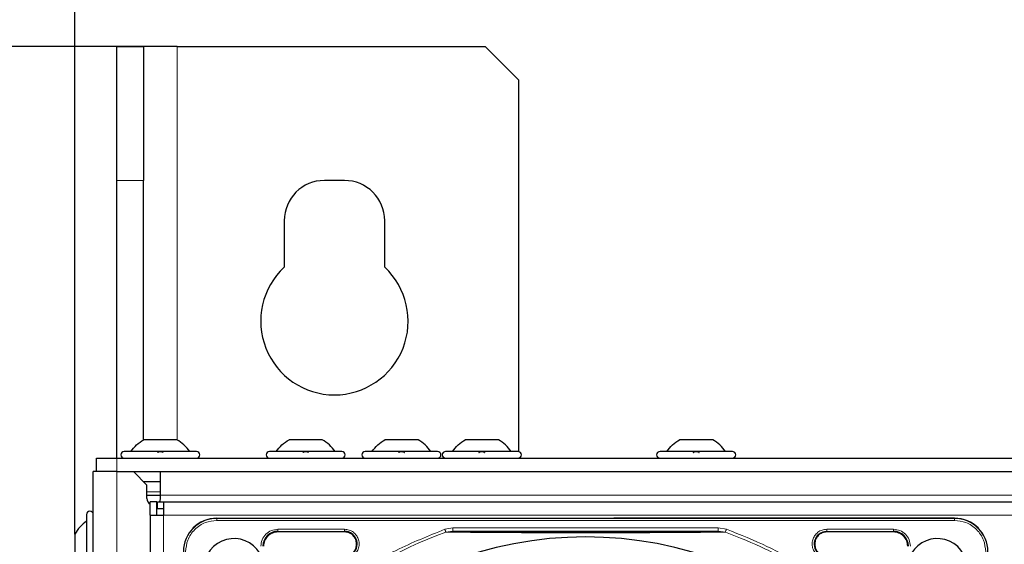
# Model space of a CAD drawing. Header units: millimetres. Extents: x 5 to 418, y 2 to 292.
# Tile 52 of 93: x 59 to 84, y 248 to 261. Entities that reach past the tile are written whole.
import ezdxf

# ---------------------------------------------------------------- set-up
doc = ezdxf.new("R2010")
doc.units = ezdxf.units.MM
doc.layers.add('SLD-0', color=7, linetype='Continuous')
doc.styles.add('SLDTEXTSTYLE0', font='TXT', dxfattribs={"width": 0.605})
doc.dimstyles.new('SLDDIMSTYLE0', dxfattribs={"dimtxt": 3.5, "dimasz": 3.5, "dimexe": 0, "dimexo": 0.0625, "dimgap": 0.875, "dimtad": 1, "dimdec": 1, "dimlfac": 6, "dimrnd": 1e-09, "dimzin": 12, "dimdsep": 46, "dimtxsty": 'SLDTEXTSTYLE0', "dimsah": 1, "dimcen": 0.09, "dimadec": 0, "dimazin": 3, "dimtfac": 1, "dimtofl": 0, "dimtmove": 0, "dimatfit": 3, "dimfxl": 1, "dimfrac": 2, "dimtolj": 1, "dimtzin": 12, "dimarcsym": 0})
doc.dimstyles.new('SLDDIMSTYLE2', dxfattribs={"dimtxt": 3.5, "dimasz": 3.5, "dimexe": 0, "dimexo": 0.0625, "dimgap": 0.875, "dimtad": 1, "dimlfac": 6, "dimrnd": 1e-09, "dimzin": 12, "dimdsep": 46, "dimtxsty": 'SLDTEXTSTYLE0', "dimsah": 1, "dimcen": 0.09, "dimadec": 0, "dimazin": 3, "dimtfac": 1, "dimtofl": 0, "dimtmove": 0, "dimatfit": 3, "dimfxl": 1, "dimfrac": 2, "dimtolj": 1, "dimtzin": 12, "dimarcsym": 0})

# ---------------------------------------------------------------- blocks, each defined once
blk = doc.blocks.new('_D')
at = {"layer": 'SLD-0'}
for p, q in [((60.594, 248.089), (60.594, 271.218)), ((144.344, 247.993), (144.344, 271.218)), ((60.594, 270.218), (144.344, 270.218))]:
    blk.add_line(p, q, dxfattribs=at)
for points in [[(60.594, 270.218), (64.094, 269.758), (64.094, 270.678)], [(144.344, 270.218), (140.844, 270.678), (140.844, 269.758)]]:
    blk.add_solid(points, dxfattribs=at)
at = {"layer": 'SLD-0', "insert": (96.454, 274.73), "char_height": 3.5, "attachment_point": 1, "style": 'SLDTEXTSTYLE0'}
blk.add_mtext('502,5', dxfattribs=at)
blk = doc.blocks.new('_D_2')
at = {"layer": 'SLD-0', "color": 7}
for p, q in [((63.136, 260.218), (49.594, 260.218)), ((50.594, 98.552), (50.594, 260.218)), ((63.136, 98.552), (49.594, 98.552))]:
    blk.add_line(p, q, dxfattribs=at)
for points in [[(50.594, 260.218), (50.134, 256.718), (51.054, 256.718)], [(50.594, 98.552), (51.054, 102.052), (50.134, 102.052)]]:
    blk.add_solid(points, dxfattribs=at)
at = {"layer": 'SLD-0', "color": 7, "insert": (46.082, 175.375), "char_height": 3.5, "attachment_point": 1, "rotation": 90, "style": 'SLDTEXTSTYLE0'}
blk.add_mtext('970', dxfattribs=at)

msp = doc.modelspace()

# ---------------------------------------------------------------- linework, layer by layer
at = {"color": 7, "linetype": 'Continuous', "lineweight": 25}
for p, q in [((61.6359, 256.8849), (61.6359, 260.2183)), ((61.6359, 260.2183), (62.3026, 260.2183)), ((62.3026, 260.2183), (62.3026, 256.8849)), ((63.1359, 260.2183), (62.3026, 260.2183)), ((63.1359, 260.2183), (70.8026, 260.2183)), ((71.6359, 259.3849), (70.8026, 260.2183)), ((71.6359, 259.3849), (71.6359, 250.1416)), ((61.6359, 249.9766), (61.6359, 256.8849)), ((62.3026, 250.4319), (62.3026, 256.8849)), ((67.3026, 256.8849), (66.8026, 256.8849)), ((65.8026, 255.8849), (65.8026, 254.7261)), ((68.3026, 254.7261), (68.3026, 255.8849)), ((63.1318, 250.4349), (62.3068, 250.4349)), ((66.7484, 250.4349), (65.9234, 250.4349)), ((69.1318, 250.4349), (68.3068, 250.4349)), ((71.1318, 250.4349), (70.3068, 250.4349)), ((76.4651, 250.4349), (75.6401, 250.4349)), ((63.6193, 250.1433), (61.8193, 250.1433)), ((67.2359, 250.1433), (65.4359, 250.1433)), ((69.6193, 250.1433), (67.8193, 250.1433)), ((71.6193, 250.1433), (69.8193, 250.1433)), ((76.9526, 250.1433), (75.1526, 250.1433)), ((61.1359, 249.6433), (61.1359, 249.9766)), ((61.1359, 249.9766), (61.6359, 249.9766)), ((61.6359, 249.9766), (143.3026, 249.9766)), ((71.6359, 249.9783), (71.6359, 249.9766)), ((61.0526, 218.3933), (61.0526, 249.6433)), ((61.6359, 249.6433), (61.0526, 249.6433)), ((61.6359, 249.6433), (62.0526, 249.6433)), ((62.0526, 249.6433), (62.3859, 249.3099)), ((62.0526, 249.6433), (142.8859, 249.6433)), ((62.7193, 249.6433), (62.7193, 249.0599)), ((62.3026, 249.3933), (62.7193, 249.3933)), ((62.3859, 248.9766), (62.3859, 249.3099)), ((62.3859, 249.0599), (62.7193, 249.0599)), ((62.7193, 249.0599), (62.7193, 248.9766)), ((62.6359, 248.8933), (62.4693, 248.8933)), ((62.4693, 248.5599), (62.4693, 248.8933)), ((62.6359, 248.5599), (62.6359, 248.8933)), ((62.6526, 248.8433), (62.6359, 248.8323)), ((62.6526, 248.7266), (62.6526, 248.8933)), ((62.6526, 248.8933), (62.8026, 248.8933)), ((62.6526, 248.7266), (62.8026, 248.7266)), ((62.8026, 248.8933), (62.8026, 248.5599)), ((62.8026, 248.8933), (142.1359, 248.8933)), ((60.8859, 248.5766), (60.8859, 246.7766)), ((62.4693, 248.5599), (62.4693, 228.3933)), ((62.4693, 248.5599), (62.8026, 248.5599)), ((64.1276, 248.4849), (82.4776, 248.4849)), ((82.4776, 248.4849), (74.0075, 248.4849)), ((60.5943, 248.0891), (60.5943, 247.2641)), ((67.3046, 248.1425), (65.6443, 248.1425)), ((80.9609, 248.1425), (79.3006, 248.1425))]:
    msp.add_line(p, q, dxfattribs=at)
at = {"color": 7, "linetype": 'Continuous', "lineweight": 18}
for p, q in [((63.1359, 250.4319), (63.1359, 260.2183)), ((62.3026, 256.8849), (61.6359, 256.8849)), ((61.6359, 249.9766), (61.6359, 249.6433)), ((61.6359, 218.3933), (61.6359, 249.6433)), ((62.3859, 249.1433), (62.7193, 249.1433)), ((142.2193, 249.0599), (62.7193, 249.0599)), ((62.8026, 248.5599), (62.8026, 228.3933)), ((62.8026, 248.5599), (142.1359, 248.5599)), ((64.1276, 248.4796), (64.1276, 248.4849)), ((82.4776, 248.4796), (64.1276, 248.4796)), ((64.1276, 248.4298), (64.1276, 248.4796)), ((82.4776, 248.4298), (64.1276, 248.4298)), ((82.4776, 248.4849), (82.4776, 248.4796)), ((82.4776, 248.4298), (82.4776, 248.4796)), ((65.6443, 248.2074), (67.3046, 248.2074)), ((69.7997, 248.2087), (70.0016, 248.2418)), ((70.0016, 248.2418), (76.6036, 248.2418)), ((76.6036, 248.2418), (76.805, 248.2089)), ((79.3006, 248.2074), (80.9608, 248.2074)), ((65.6443, 248.1575), (67.3046, 248.1575)), ((65.6443, 248.1425), (65.6443, 248.1575)), ((67.3046, 248.1425), (67.3046, 248.1575)), ((69.8253, 248.137), (70.0016, 248.1585)), ((70.0016, 248.1585), (76.6036, 248.1585)), ((76.6036, 248.1585), (76.7795, 248.1371)), ((79.3006, 248.1575), (80.9609, 248.1575)), ((79.3006, 248.1425), (79.3006, 248.1575)), ((80.9609, 248.1425), (80.9609, 248.1575))]:
    msp.add_line(p, q, dxfattribs=at)
at = {"color": 7, "linetype": 'Continuous', "lineweight": 25, "flags": 128}
msp.add_lwpolyline([(62.7193, 248.9766), (62.7066, 248.9128), (62.6969, 248.8933)], dxfattribs=at)
at = {"color": 7, "linetype": 'Continuous', "lineweight": 25}
for centre, radius, start, end in [((66.8026, 255.8849), 1, 90, 180), ((67.3026, 255.8849), 1, 0, 90), ((67.0526, 253.3849), 1.8333, 132.98589, 47.01411), ((61.8193, 250.0599), 0.0833, 90, 270), ((63.6193, 250.0599), 0.0833, 270, 90), ((65.4359, 250.0599), 0.0833, 90, 270), ((67.2359, 250.0599), 0.0833, 270, 90), ((67.8193, 250.0599), 0.0833, 90, 270), ((69.6193, 250.0599), 0.0833, 270, 90), ((69.8193, 250.0599), 0.0833, 90, 270), ((71.6193, 250.0599), 0.0833, 270, 90), ((75.1526, 250.0599), 0.0833, 90, 270), ((76.9526, 250.0599), 0.0833, 270, 90), ((62.5526, 248.9766), 0.1667, 180, 240), ((60.9693, 248.5766), 0.0833, 360, 180), ((64.1276, 247.6516), 0.8333, 90, 180), ((82.4776, 247.6516), 0.8333, 360, 90), ((64.5526, 247.2266), 0.75, 336.32369, 270), ((65.6443, 247.7849), 0.3725, 90, 180), ((73.3026, 238.4766), 9.5417, 46.02565, 133.99915), ((67.3046, 247.8433), 0.3142, 302.63367, 90), ((80.9609, 247.7849), 0.3725, 360, 90), ((82.0526, 247.2266), 0.75, 270, 203.67631)]:
    msp.add_arc(centre, radius, start, end, dxfattribs=at)
at = {"color": 7, "linetype": 'Continuous', "lineweight": 18}
for centre, radius, start, end in [((64.1276, 247.6516), 0.828, 90, 180), ((82.4776, 247.6516), 0.828, 0, 90), ((73.3026, 238.4766), 10.2672, 109.79676, 131.31692), ((79.3006, 247.8433), 0.3142, 90, 237.36633)]:
    msp.add_arc(centre, radius, start, end, dxfattribs=at)
at = {"color": 7, "linetype": 'Continuous', "lineweight": 25}
for points in [[(61.9859, 250.1433), (62.031, 250.2011), (62.1213, 250.3167), (62.2449, 250.3955), (62.3068, 250.4349)], [(63.4526, 250.1433), (63.4075, 250.2011), (63.3173, 250.3167), (63.1936, 250.3955), (63.1318, 250.4349)], [(65.6026, 250.1433), (65.6477, 250.2011), (65.7379, 250.3167), (65.8616, 250.3955), (65.9234, 250.4349)], [(67.0693, 250.1433), (67.0242, 250.2011), (66.9339, 250.3167), (66.8103, 250.3955), (66.7484, 250.4349)], [(67.9859, 250.1433), (68.031, 250.2011), (68.1213, 250.3167), (68.2449, 250.3955), (68.3068, 250.4349)], [(69.4526, 250.1433), (69.4075, 250.2011), (69.3173, 250.3167), (69.1936, 250.3955), (69.1318, 250.4349)], [(69.9859, 250.1433), (70.031, 250.2011), (70.1213, 250.3167), (70.2449, 250.3955), (70.3068, 250.4349)], [(71.4526, 250.1433), (71.4075, 250.2011), (71.3173, 250.3167), (71.1936, 250.3955), (71.1318, 250.4349)], [(75.3193, 250.1433), (75.3644, 250.2011), (75.4546, 250.3167), (75.5783, 250.3955), (75.6401, 250.4349)], [(76.7859, 250.1433), (76.7408, 250.2011), (76.6506, 250.3167), (76.5269, 250.3955), (76.4651, 250.4349)], [(60.8859, 248.4099), (60.8281, 248.3648), (60.7125, 248.2746), (60.6337, 248.1509), (60.5943, 248.0891)], [(65.6443, 248.1425), (65.5974, 248.1371), (65.5037, 248.1263), (65.3855, 248.0437), (65.3029, 247.9255), (65.2921, 247.8318), (65.2867, 247.7849)], [(67.6038, 247.8433), (67.5993, 247.8825), (67.5903, 247.9609), (67.5211, 248.0598), (67.4222, 248.129), (67.3438, 248.138), (67.3046, 248.1425)], [(79.3006, 248.1425), (79.2614, 248.138), (79.183, 248.129), (79.0841, 248.0598), (79.0149, 247.9609), (79.0059, 247.8825), (79.0014, 247.8433)], [(81.3185, 247.7849), (81.3131, 247.8318), (81.3023, 247.9255), (81.2197, 248.0437), (81.1015, 248.1263), (81.0078, 248.1371), (80.9609, 248.1425)], [(67.466, 247.5913), (67.486, 247.6063), (67.5261, 247.6363), (67.5695, 247.6983), (67.5984, 247.7683), (67.602, 247.8183), (67.6038, 247.8433)], [(79.0014, 247.8433), (79.0032, 247.8183), (79.0068, 247.7683), (79.0357, 247.6983), (79.0791, 247.6363), (79.1192, 247.6063), (79.1392, 247.5913)]]:
    msp.add_open_spline(points, degree=3, dxfattribs=at)
for points, knots in [([(62.6463, 250.1147), (62.6488, 250.1186), (62.6538, 250.1264), (62.6704, 250.1356), (62.6927, 250.1418), (62.7191, 250.144), (62.7455, 250.1418), (62.768, 250.1357), (62.7847, 250.1265), (62.7897, 250.1187), (62.7922, 250.1147)], [0, 0, 0, 0, 0.12522174, 0.24948305, 0.37432565, 0.49906277, 0.6238964, 0.74938803, 0.87444058, 1, 1, 1, 1]), ([(66.263, 250.1147), (66.2655, 250.1186), (66.2704, 250.1264), (66.2871, 250.1356), (66.3094, 250.1418), (66.3357, 250.144), (66.3621, 250.1418), (66.3846, 250.1357), (66.4014, 250.1265), (66.4064, 250.1187), (66.4089, 250.1147)], [0, 0, 0, 0, 0.1252217, 0.2494831, 0.3743256, 0.4990628, 0.6238964, 0.749388, 0.8744406, 1, 1, 1, 1]), ([(68.6463, 250.1147), (68.6488, 250.1186), (68.6538, 250.1264), (68.6704, 250.1356), (68.6927, 250.1418), (68.7191, 250.144), (68.7455, 250.1418), (68.768, 250.1357), (68.7847, 250.1265), (68.7897, 250.1187), (68.7922, 250.1147)], [0, 0, 0, 0, 0.12522174, 0.24948305, 0.37432565, 0.49906277, 0.6238964, 0.74938803, 0.87444058, 1, 1, 1, 1]), ([(70.6463, 250.1147), (70.6488, 250.1186), (70.6538, 250.1264), (70.6704, 250.1356), (70.6927, 250.1418), (70.7191, 250.144), (70.7455, 250.1418), (70.768, 250.1357), (70.7847, 250.1265), (70.7897, 250.1187), (70.7922, 250.1147)], [0, 0, 0, 0, 0.1252217, 0.2494831, 0.3743256, 0.4990628, 0.6238964, 0.749388, 0.8744406, 1, 1, 1, 1]), ([(75.9796, 250.1147), (75.9821, 250.1186), (75.9871, 250.1264), (76.0037, 250.1356), (76.0261, 250.1418), (76.0524, 250.144), (76.0788, 250.1418), (76.1013, 250.1357), (76.1181, 250.1265), (76.1231, 250.1187), (76.1256, 250.1147)], [0, 0, 0, 0, 0.1252217, 0.2494831, 0.3743256, 0.4990628, 0.6238964, 0.749388, 0.8744406, 1, 1, 1, 1]), ([(70.0016, 248.1585), (70.1951, 248.156), (70.5615, 248.1513), (71.1238, 248.1457), (71.6215, 248.1416), (72.0799, 248.1389), (72.5087, 248.1371), (72.955, 248.1359), (73.462, 248.1356), (74.0001, 248.1367), (74.5538, 248.139), (75.1576, 248.1428), (75.8546, 248.1491), (76.3427, 248.1552), (76.6036, 248.1585)], [0, 0, 0, 0, 0.0996723, 0.18873086, 0.26886782, 0.32734337, 0.38956428, 0.45200471, 0.5145617, 0.59965472, 0.67621948, 0.7501682, 0.86643538, 1, 1, 1, 1])]:
    msp.add_open_spline(points, degree=3, knots=knots, dxfattribs=at)
at = {"color": 7, "linetype": 'Continuous', "lineweight": 18}
for points, knots in [([(64.1276, 248.4298), (64.0297, 248.4194), (63.8791, 248.4034), (63.6979, 248.3064), (63.5733, 248.2059), (63.4728, 248.0813), (63.3758, 247.9001), (63.3598, 247.7495), (63.3494, 247.6516)], [0, 0, 0, 0, 0.2394568, 0.3683607, 0.5, 0.6316393, 0.7605432, 1, 1, 1, 1]), ([(83.2558, 247.6516), (83.2454, 247.7495), (83.2294, 247.9001), (83.1324, 248.0813), (83.0319, 248.2059), (82.9073, 248.3064), (82.7261, 248.4034), (82.5755, 248.4194), (82.4776, 248.4298)], [0, 0, 0, 0, 0.23945684, 0.36836066, 0.5, 0.63163934, 0.76054316, 1, 1, 1, 1]), ([(65.2218, 247.7848), (65.2282, 247.8402), (65.2408, 247.9509), (65.3385, 248.0906), (65.4782, 248.1883), (65.5889, 248.201), (65.6443, 248.2074)], [0, 0, 0, 0, 0.2499998, 0.4999995, 0.7499998, 1, 1, 1, 1]), ([(65.6443, 248.2074), (65.6443, 248.201), (65.6443, 248.1884), (65.6443, 248.1722), (65.6443, 248.1605), (65.6443, 248.1585), (65.6443, 248.1575)], [0, 0, 0, 0, 0.24999742, 0.49999828, 0.74999914, 1, 1, 1, 1]), ([(66.42, 246.1976), (66.7591, 246.4774), (67.4375, 247.0372), (68.5763, 247.7149), (69.392, 248.0441), (69.7997, 248.2087)], [0, 0, 0, 0, 0.3332143, 0.6667754, 1, 1, 1, 1]), ([(67.3046, 248.2074), (67.3425, 248.2039), (67.4206, 248.1968), (67.5269, 248.1396), (67.6097, 248.0535), (67.6598, 247.9472), (67.6749, 247.8307), (67.6516, 247.7136), (67.5929, 247.6081), (67.531, 247.56), (67.5009, 247.5366)], [0, 0, 0, 0, 0.1217125, 0.2499998, 0.3782872, 0.4999997, 0.6217122, 0.7499998, 0.8782874, 1, 1, 1, 1]), ([(69.8253, 248.137), (69.824, 248.1406), (69.8214, 248.1479), (69.8151, 248.1654), (69.8077, 248.1861), (69.8024, 248.2011), (69.7997, 248.2087)], [0, 0, 0, 0, 0.25, 0.5, 0.75, 1, 1, 1, 1]), ([(76.805, 248.2089), (76.803, 248.2033), (76.7991, 248.1927), (76.7926, 248.1743), (76.7865, 248.1572), (76.7818, 248.1441), (76.7802, 248.1392), (76.7795, 248.1371)], [0, 0, 0, 0, 0.1851978, 0.3532781, 0.6370716, 0.8527573, 1, 1, 1, 1]), ([(76.805, 248.2089), (77.1507, 248.0723), (77.8443, 247.7983), (78.8199, 247.2457), (79.7169, 246.6229), (80.243, 246.1367), (80.4945, 245.9042)], [0, 0, 0, 0, 0.2542646, 0.5100216, 0.7657785, 1, 1, 1, 1]), ([(79.1043, 247.5366), (79.0742, 247.56), (79.0123, 247.6081), (78.9536, 247.7136), (78.9303, 247.8307), (78.9454, 247.9472), (78.9955, 248.0535), (79.0783, 248.1395), (79.1846, 248.1968), (79.2626, 248.2039), (79.3006, 248.2074)], [0, 0, 0, 0, 0.1217127, 0.2499999, 0.378287, 0.4999997, 0.6217125, 0.7499999, 0.8782872, 1, 1, 1, 1]), ([(80.9608, 248.2074), (81.0162, 248.201), (81.1269, 248.1884), (81.2666, 248.0907), (81.3643, 247.951), (81.377, 247.8403), (81.3834, 247.7849)], [0, 0, 0, 0, 0.2499997, 0.4999995, 0.7499997, 1, 1, 1, 1]), ([(69.8253, 248.137), (70.0279, 248.1354), (70.4097, 248.1325), (70.9969, 248.1279), (71.4712, 248.1257), (71.838, 248.1233), (72.1102, 248.1224), (72.4613, 248.1234), (72.8913, 248.1222), (73.4463, 248.1197), (74.0333, 248.1245), (74.6214, 248.1218), (75.2638, 248.1267), (75.9937, 248.13), (76.5088, 248.1347), (76.7795, 248.1371)], [0, 0, 0, 0, 0.0992266, 0.1869854, 0.2680266, 0.3050007, 0.3411624, 0.3801061, 0.4467472, 0.5120558, 0.5978149, 0.6780584, 0.7487781, 0.8679482, 1, 1, 1, 1]), ([(76.7795, 248.1371), (77.117, 248.004), (77.7919, 247.7377), (78.7422, 247.2039), (79.6399, 246.5859), (80.1762, 246.0972), (80.4444, 245.8529)], [0, 0, 0, 0, 0.25, 0.5, 0.75, 1, 1, 1, 1])]:
    msp.add_open_spline(points, degree=3, knots=knots, dxfattribs=at)
for points in [[(67.3046, 248.2074), (67.3046, 248.201), (67.3046, 248.1884), (67.3046, 248.1722), (67.3046, 248.1605), (67.3046, 248.1585), (67.3046, 248.1575)], [(70.0016, 248.2418), (70.0016, 248.231), (70.0016, 248.2094), (70.0016, 248.1821), (70.0016, 248.1627), (70.0016, 248.1599), (70.0016, 248.1585)], [(76.6036, 248.2418), (76.6036, 248.231), (76.6036, 248.2094), (76.6036, 248.1821), (76.6036, 248.1627), (76.6036, 248.1599), (76.6036, 248.1585)], [(79.3006, 248.2074), (79.3006, 248.201), (79.3006, 248.1884), (79.3006, 248.1722), (79.3006, 248.1605), (79.3006, 248.1585), (79.3006, 248.1575)], [(80.9608, 248.2074), (80.9609, 248.201), (80.9609, 248.1884), (80.9609, 248.1722), (80.9609, 248.1605), (80.9609, 248.1585), (80.9609, 248.1575)]]:
    msp.add_open_spline(points, degree=3, dxfattribs=at)

# ---------------------------------------------------------------- dimensions: what is measured, and where the dimension line sits
at = {"layer": 'SLD-0'}
dim = msp.add_linear_dim(base=(144.3443, 270.2183), p1=(60.5943, 248.0891), p2=(144.3443, 247.9935), angle=0, dimstyle='SLDDIMSTYLE0', dxfattribs=at)
dim.commit()
dim.dimension.update_dxf_attribs({"geometry": '_D', "text_midpoint": (102.4693, 270.2183), "dimtype": 160})
at = {"layer": 'SLD-0', "color": 7}
dim = msp.add_linear_dim(base=(50.5936, 260.2183), p1=(63.1359, 98.5516), p2=(63.1359, 260.2183), angle=90, dimstyle='SLDDIMSTYLE2', dxfattribs=at)
dim.commit()
dim.dimension.update_dxf_attribs({"geometry": '_D_2', "text_midpoint": (50.5936, 179.3849), "dimtype": 160})

doc.saveas('drawing.dxf')
